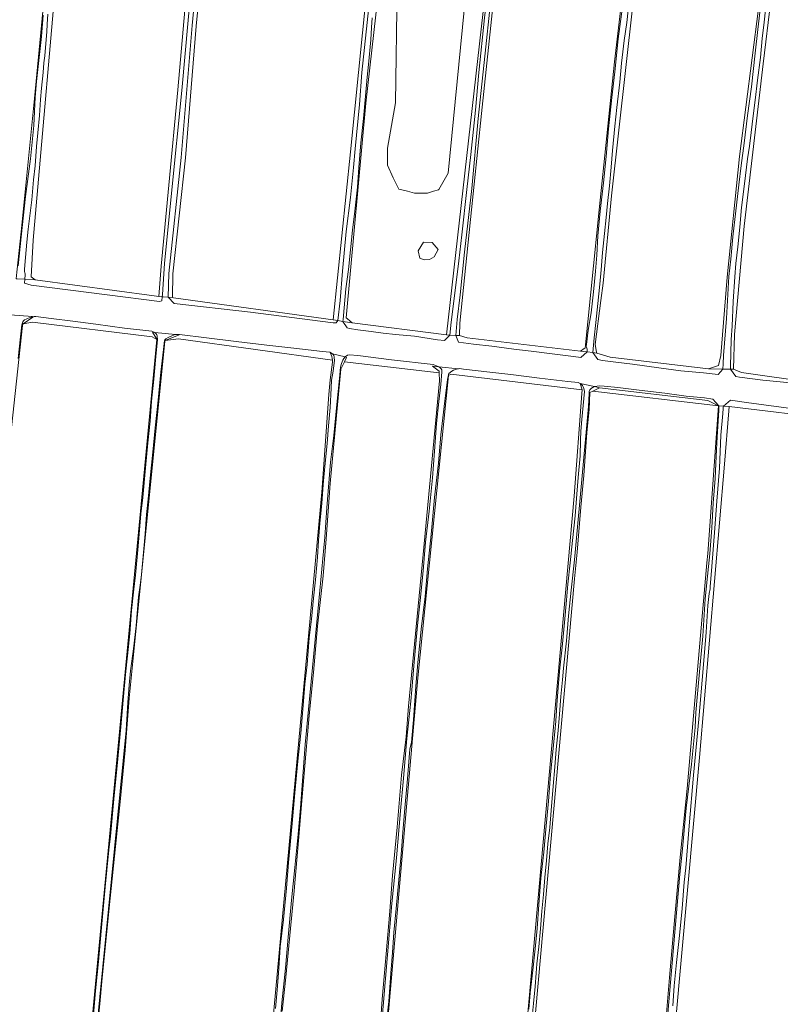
# Model space of a CAD drawing. Header units: metres. Extents: x 149984 to 156489, y 469398 to 478068.
# Tile 57 of 256: x 152953 to 153174, y 470113 to 470398. Entities that reach past the tile are written whole.
import ezdxf

# ---------------------------------------------------------------- set-up
doc = ezdxf.new("R2010")
doc.units = ezdxf.units.M
doc.header["$LTSCALE"] = 0.75
for name, color, linetype, lineweight in [('B-WE-GR-GRAS-GV', 252, 'Continuous', 13), ('B-WE-OG-TERREIN_ERF-GV', 252, 'Continuous', 18), ('B-WE-OG-TERREIN_OEVER-GV', 252, 'Continuous', 18), ('B-WE-OG-WATER-GV', 252, 'Continuous', 18), ('B-WE-OG-WATER_SLOOT-GV', 252, 'Continuous', 18)]:
    doc.layers.add(name, color=color, linetype=linetype, lineweight=lineweight)

msp = doc.modelspace()

# ---------------------------------------------------------------- linework, layer by layer
at = {"layer": 'B-WE-GR-GRAS-GV', "flags": 128}
for points in [[(152952.609, 470324.767), (152953.949, 470336.426), (152957.769, 470375.038), (152961.358, 470412.309), (152964.516, 470449.253), (152968.087, 470491.057), (152972.047, 470529.89), (152975.54, 470565.661), (152979.35, 470605.772), (152983.054, 470643.661), (152986.626, 470680.809)], [(153097.13, 470465.416), (153087.076, 470370.695), (153083.934, 470340.01), (153080.858, 470309.973), (153080.726, 470306.401), (153082.975, 470305.74), (153115.783, 470301.903), (153116.858, 470302.656), (153117.106, 470302.829), (153121.189, 470342.76), (153125.573, 470385.644), (153132.819, 470447.179)], [(153007.411, 470425.331), (153004.587, 470395.98), (153001.476, 470357.813), (152997.826, 470324.278), (152997.665, 470317.401), (152997.99, 470317.37), (153044.159, 470311.02), (153049.187, 470359.571), (153058.579, 470452.44)], [(152965.23, 470423.477), (152957.425, 470334.048), (152956.764, 470323.465), (152957.954, 470322.538), (152992.35, 470317.908), (152993.76, 470317.774), (152994.442, 470326.509), (152996.606, 470349.961), (152999.203, 470377.488), (153002.797, 470418.229)], [(153059.393, 470424.854), (153053.672, 470373.703), (153047.983, 470311.526), (153048.312, 470311.248), (153049.703, 470310.071), (153076.955, 470306.631), (153088.626, 470409.628)], [(153173.073, 470421.809), (153168.657, 470385.038), (153163.101, 470338.075), (153160.323, 470306.722), (153160.058, 470296.668), (153162.307, 470295.742), (153182.019, 470292.964), (153185.271, 470293.338), (153185.458, 470293.36), (153185.81, 470297.46), (153186.252, 470302.621), (153199.217, 470400.252)], [(153082.065, 470400.539), (153077.465, 470353.387), (153074.72, 470348.705), (153074.672, 470348.623), (153073.237, 470348.175), (153071.531, 470347.642), (153071.195, 470347.642), (153067.695, 470347.642), (153065.653, 470348.182), (153063.197, 470348.832), (153061.528, 470352.073), (153059.885, 470355.687), (153059.885, 470360.616), (153062.186, 470373.76), (153062.668, 470407.438)], [(153130.933, 470402.149), (153124.716, 470346.851), (153122.334, 470321.583), (153121.667, 470316.618), (153119.953, 470303.856), (153120.433, 470301.578), (153120.482, 470301.343), (153124.319, 470300.152), (153135.696, 470298.829), (153152.762, 470296.845), (153155.672, 470297.771), (153156.333, 470300.681), (153158.185, 470323.303), (153161.757, 470358.228), (153167.297, 470401.071)], [(152954.265, 470309.3), (152947.565, 470247.602), (152942.971, 470202.187), (152942.27, 470193.847), (152941.029, 470181.771), (152940.195, 470173.112), (152939.033, 470161.804), (152938.164, 470154.655), (152933.542, 470108.96), (152929.659, 470068.64), (152922.933, 469998.814), (152917.069, 469937.925), (152916.775, 469934.874), (152915.941, 469926.215), (152915.665, 469921.388), (152914.976, 469910.838), (152914.157, 469904.427), (152913.99, 469903.959), (152913.768, 469903.651), (152914.072, 469903.594), (152953.268, 469896.282), (152953.518, 469896.235), (152960.335, 469965.034)], [(152960.335, 469965.034), (152971.642, 470079.327), (152993.129, 470305.276), (152991.769, 470306.099), (152957.162, 470310.306), (152954.518, 470309.829)], [(153043.965, 470299.281), (152999.469, 470305.464), (152995.615, 470304.983), (152995.447, 470304.695), (152985.196, 470201.562), (152984.003, 470186.432), (152982.563, 470171.557), (152981.159, 470158.637), (152979.645, 470143.608), (152978.498, 470132.085), (152977.384, 470120.583), (152976.656, 470113.097), (152975.774, 470104.46)], [(153005.996, 469892.501), (153006.209, 469893.947), (153006.455, 469895.625), (153015.633, 469988.318), (153040.901, 470261.104), (153042.967, 470289.346), (153043.282, 470293.647), (153043.95, 470298.772)], [(153057.67, 470104.676), (153058.394, 470114.458), (153059.497, 470127.549), (153060.583, 470139.886), (153061.393, 470150.257), (153062.677, 470164.17), (153063.978, 470179.22), (153065.264, 470190.375), (153066.008, 470199.189), (153070.202, 470243.11), (153075.003, 470293.38), (153074.896, 470295.633), (153047.436, 470298.871), (153046.428, 470296.688), (153043.291, 470263.638), (153042.132, 470247.591), (153041.277, 470236.938), (153039.702, 470222.366), (153038.479, 470208.943), (153037.234, 470196.544), (153036.32, 470185.323), (153035.247, 470172.931), (153034.129, 470160.374), (153032.875, 470145.772), (153031.848, 470134.881), (153030.52, 470120.779), (153029.435, 470110.985)], [(153080.588, 469887.511), (153113.939, 470259.983), (153116.161, 470289.67), (153116.262, 470290.755), (153078.199, 470295.244), (153077.546, 470294.838), (153068.682, 470207.393), (153056.524, 470069.018)], [(153140.528, 470109.167), (153141.473, 470120.675), (153143.022, 470138.397), (153144.608, 470155.499), (153146.66, 470175.388), (153152.319, 470240.651), (153152.555, 470243.376), (153155.72, 470286.102), (153119.357, 470290.39), (153118.424, 470289.943), (153118.239, 470285.077), (153117.637, 470278.387), (153116.742, 470265.932), (153115.867, 470256.813), (153114.772, 470243.751), (153113.995, 470236.065), (153094.396, 470018.216)], [(153193.287, 470068.697), (153197.514, 470121.892), (153206.509, 470220.317), (153211.287, 470276.616), (153211.404, 470277.996), (153209.552, 470279.716), (153189.179, 470282.229), (153158.752, 470285.933), (153158.653, 470284.684), (153157.429, 470269.265), (153150.153, 470184.333), (153143.225, 470107.614)]]:
    msp.add_lwpolyline(points, dxfattribs=at)
for points in [[(153072.06, 470328.459), (153070.473, 470328.327), (153069.282, 470328.856), (153068.753, 470330.973), (153070.341, 470333.486), (153072.854, 470333.354), (153074.574, 470331.37), (153073.383, 470329.253)], [(153155.72, 470286.102), (153152.57, 470287.677), (153121.269, 470291.307), (153119.357, 470290.39)]]:
    msp.add_lwpolyline(points, close=True, dxfattribs=at)
at = {"layer": 'B-WE-GR-GRAS-GV'}
for points in [[(152954.518, 470309.829, 0.0358528), (152954.265, 470309.3)], [(153043.95, 470298.772, 0.0295019), (153043.965, 470299.281)]]:
    msp.add_lwpolyline(points, format="xyb", dxfattribs=at)
at = {"layer": 'B-WE-OG-TERREIN_ERF-GV', "flags": 128}
msp.add_lwpolyline([(153062.668, 470407.438), (153062.186, 470373.76), (153059.885, 470360.616), (153059.885, 470355.687), (153061.528, 470352.073), (153063.197, 470348.832), (153065.653, 470348.182), (153067.695, 470347.642), (153071.195, 470347.642), (153071.531, 470347.642), (153073.237, 470348.175), (153074.672, 470348.623), (153074.72, 470348.705), (153077.465, 470353.387), (153082.065, 470400.539)], dxfattribs=at)
msp.add_lwpolyline([(153072.06, 470328.459), (153073.383, 470329.253), (153074.574, 470331.37), (153072.854, 470333.354), (153070.341, 470333.486), (153068.753, 470330.973), (153069.282, 470328.856), (153070.473, 470328.327)], close=True, dxfattribs=at)
at = {"layer": 'B-WE-OG-TERREIN_OEVER-GV', "flags": 128}
for points in [[(153160.394, 470323.379), (153159.938, 470316.309), (153159.674, 470309.101), (153159.382, 470305.267), (153159.304, 470301.314), (153159.136, 470297.618), (153159.148, 470296.69), (153160.058, 470296.668), (153160.323, 470306.722), (153163.101, 470338.075), (153168.657, 470385.038), (153173.073, 470421.809), (153175.536, 470442.321), (153182.019, 470499.471), (153186.11, 470532.2), (153187.707, 470544.979), (153194.851, 470605.833), (153200.275, 470649.49), (153204.376, 470694.337), (153205.302, 470701.877), (153205.36, 470703.095)], [(153156.664, 470698.525), (153159.44, 470697.984), (153161.159, 470697.323), (153161.953, 470694.148), (153157.908, 470661.574), (153156.794, 470652.608), (153144.094, 470545.849), (153134.554, 470462.022), (153134.172, 470458.669), (153132.819, 470447.179), (153125.573, 470385.644), (153121.189, 470342.76), (153117.106, 470302.829), (153116.858, 470302.656), (153115.783, 470301.903), (153117.699, 470301.675)], [(152986.626, 470680.809), (152983.054, 470643.661), (152979.35, 470605.772), (152975.54, 470565.661), (152972.047, 470529.89), (152968.087, 470491.057), (152964.516, 470449.253), (152961.358, 470412.309), (152957.769, 470375.038), (152953.949, 470336.426), (152952.609, 470324.767), (152952.468, 470322.879), (152952.758, 470322.861)], [(152954.954, 470322.724), (152957.954, 470322.538), (152956.764, 470323.465), (152957.425, 470334.048), (152965.23, 470423.477), (152973.565, 470508.408), (152975.681, 470533.676), (152978.961, 470567.203), (152982.776, 470606.208), (152985.736, 470636.467), (152989.709, 470679.891)], [(153029.999, 470675.289), (153028.439, 470662.057), (153026.281, 470635.787), (153023.608, 470608.093), (153021.685, 470587.545), (153020.136, 470573.823), (153018.165, 470553.69), (153014.978, 470518.581), (153011.736, 470484.013), (153009.1, 470457.337), (153006.182, 470425.447), (153003.358, 470396.09), (153000.247, 470357.93), (152996.594, 470324.359), (152996.433, 470317.518), (152996.584, 470317.504)], [(152996.584, 470317.504), (152997.665, 470317.401), (152997.826, 470324.278), (153001.476, 470357.813), (153004.587, 470395.98), (153007.411, 470425.331), (153010.328, 470457.22), (153012.964, 470483.895), (153016.207, 470518.468), (153019.394, 470553.574), (153021.363, 470573.693), (153022.912, 470587.419), (153024.836, 470607.976), (153027.511, 470635.677), (153029.667, 470661.935), (153031.292, 470675.694)], [(153102.261, 470538.634), (153092.806, 470458.375), (153089.458, 470416.968), (153088.626, 470409.628), (153076.955, 470306.631), (153077.954, 470306.57), (153078.315, 470310.26), (153079.536, 470319.465), (153080.565, 470328.018), (153081.436, 470335.608), (153082.819, 470348.715), (153083.998, 470358.778), (153085.333, 470371.684), (153086.318, 470382.526), (153088.026, 470398.388), (153089.639, 470412.333), (153098.993, 470498.577), (153099.634, 470503.91), (153100.301, 470509.502), (153100.892, 470513.826), (153101.958, 470522.682), (153102.626, 470528.743), (153103.307, 470534.69), (153103.577, 470537.347)], [(153105.049, 470537.129), (153104.816, 470534.366), (153104.295, 470529.97), (153103.627, 470525.68), (153102.901, 470521.21), (153102.433, 470516.563), (153101.872, 470511.258), (153101.725, 470507.882), (153101.131, 470503.107), (153100.513, 470498.476), (153090.513, 470410.151), (153088.402, 470389.928), (153086.147, 470369.204), (153084.341, 470348.944), (153082.198, 470330.55), (153080.924, 470318.221), (153080.114, 470311.03), (153079.719, 470306.462), (153080.726, 470306.401), (153080.858, 470309.973), (153083.934, 470340.01), (153087.076, 470370.695), (153097.13, 470465.416), (153105.877, 470538.22)], [(153058.579, 470452.44), (153049.187, 470359.571), (153044.159, 470311.02), (153045.499, 470310.791), (153046.22, 470316.534), (153046.869, 470325.106), (153047.978, 470336.52), (153049.237, 470346.33), (153050.047, 470355.073), (153050.547, 470360.436), (153051.763, 470373.287), (153052.511, 470382.574), (153054.049, 470396.98), (153054.897, 470405.324)], [(153055.471, 470398.318), (153055.254, 470395.566), (153055.064, 470391.965), (153054.435, 470384.885), (153054.069, 470381.231), (153053.569, 470375.694), (153052.919, 470369.229), (153052.186, 470362.222), (153051.617, 470355.064), (153051.208, 470349.344), (153050.488, 470342.454), (153049.762, 470336.963), (153049.227, 470331.197), (153048.658, 470325.54), (153047.857, 470319.947), (153047.386, 470314.464), (153047.056, 470311.053), (153047.028, 470310.529), (153049.703, 470310.071), (153048.312, 470311.248), (153047.983, 470311.526), (153053.672, 470373.703), (153059.393, 470424.854)], [(153002.797, 470418.229), (152999.203, 470377.488), (152996.606, 470349.961), (152994.442, 470326.509), (152993.76, 470317.774), (152994.734, 470317.681), (152994.801, 470318.333), (152995.427, 470327.326), (152997.439, 470347.584), (153000.431, 470377.372), (153004.026, 470418.122)], [(153129.877, 470403.23), (153129.133, 470396.989), (153128.387, 470391.774), (153127.669, 470385.278), (153127.108, 470379.721), (153126.252, 470372.374), (153125.673, 470367.054), (153125.044, 470359.988), (153124.596, 470355.134), (153124.149, 470349.709), (153123.587, 470344.626), (153123.181, 470340.588), (153122.724, 470335.936), (153122.136, 470330.502), (153121.785, 470325.428), (153121.327, 470321.311), (153120.819, 470315.676), (153120.219, 470310.166), (153119.695, 470305.768), (153119.309, 470301.566), (153119.311, 470301.483), (153120.482, 470301.343), (153120.433, 470301.578), (153119.953, 470303.856), (153121.667, 470316.618), (153122.334, 470321.583), (153124.716, 470346.851), (153130.933, 470402.149)], [(153167.297, 470401.071), (153161.757, 470358.228), (153158.185, 470323.303), (153156.333, 470300.681), (153155.672, 470297.771), (153152.762, 470296.845), (153156.95, 470296.743), (153157.025, 470298.208), (153157.136, 470300.629), (153157.997, 470311.367), (153158.678, 470323.476), (153159.226, 470328.496), (153159.882, 470335.041), (153160.442, 470339.978), (153161.214, 470346.658), (153161.575, 470350.063), (153162.235, 470355.614), (153163.116, 470362.106), (153164.105, 470370.134), (153165.216, 470378.399), (153166.325, 470388.109), (153167.085, 470394.98), (153167.912, 470402.431)], [(153117.435, 470303.294), (153117.414, 470303.407), (153117.449, 470303.808), (153118.011, 470307.945), (153118.828, 470313.019), (153119.516, 470319.048), (153120.142, 470325.054), (153120.471, 470329.681), (153120.819, 470335.246), (153121.489, 470342.392), (153122.39, 470350.572), (153123.148, 470358.276), (153123.819, 470366.213), (153124.86, 470375.278), (153125.732, 470382.769), (153126.67, 470392.294), (153127.871, 470401.522)], [(153169.32, 470400.662), (153168.946, 470397.085), (153168.366, 470392.37), (153167.801, 470386.899), (153166.999, 470380.343), (153166.265, 470374.517), (153165.713, 470370.041), (153165.16, 470365.173), (153164.677, 470361.271), (153164.1, 470357.539), (153163.499, 470352.727), (153162.941, 470348.046), (153162.371, 470343.446), (153161.848, 470337.797), (153161.262, 470332.058), (153160.731, 470327.266), (153160.394, 470323.379)], [(152953.083, 470326.557), (152953.888, 470334.95), (152955.178, 470346.682), (152956.56, 470357.541), (152957.531, 470367.182), (152958, 470375.375), (152958.314, 470379.9), (152958.933, 470385.138), (152959.807, 470392.995), (152960.264, 470399.128)], [(152961.604, 470399.417), (152961.436, 470396.569), (152961.333, 470394.272), (152961.068, 470390.915), (152960.761, 470387.371), (152960.499, 470385.326), (152960.284, 470382.576), (152959.778, 470378.009), (152959.508, 470374.708), (152959.208, 470370.086), (152958.708, 470365.048), (152958.378, 470361.084), (152957.921, 470355.546), (152957.517, 470351.526), (152956.966, 470345.708), (152956.544, 470341.809), (152955.963, 470337.191), (152955.54, 470333.441), (152955.202, 470328.982), (152954.886, 470325.667), (152954.891, 470325.28), (152954.915, 470324.962), (152954.981, 470324.566), (152955.033, 470324.286), (152955.025, 470323.783), (152954.976, 470322.931)], [(152954.518, 470309.829), (152957.284, 470311.768), (152957.436, 470311.868), (152957.079, 470311.805), (152956.227, 470311.541)], [(152947.565, 470247.602), (152954.265, 470309.3)], [(152954.54, 470310.661), (152954.374, 470310.399), (152954.178, 470309.869), (152954.098, 470309.561), (152953.675, 470306.051), (152953.036, 470299.778)], [(152975.774, 470104.46), (152976.656, 470113.097), (152977.384, 470120.583), (152978.498, 470132.085), (152979.645, 470143.608), (152981.159, 470158.637), (152982.563, 470171.557), (152984.003, 470186.432), (152985.196, 470201.562), (152995.447, 470304.695), (152995.615, 470304.983), (152999.626, 470306.612), (152998.595, 470306.719), (152998.425, 470306.693), (152997.543, 470306.389), (152996.434, 470305.888), (152995.77, 470305.514), (152995.452, 470305.19), (152995.377, 470304.968), (152995.054, 470302.401), (152994.324, 470295.795), (152993.536, 470287.722), (152992.718, 470279.694), (152992.004, 470272.679), (152991.28, 470265.195), (152990.691, 470259.084), (152990.184, 470254.641), (152989.835, 470249.039), (152989.29, 470243.678), (152988.696, 470237.289), (152988.397, 470234.858), (152987.885, 470230.819), (152987.148, 470222.448), (152986.393, 470215.831), (152985.582, 470209.432), (152985.166, 470205.324), (152984.815, 470200.263), (152984.271, 470192.186), (152958.955, 469935.624)], [(152992.559, 470307.343), (152991.953, 470307.406), (152993.143, 470305.421), (152993.129, 470305.276), (152971.642, 470079.327)], [(152974.408, 470105.44), (152975.4, 470116.8), (152976.307, 470125.376), (152977.173, 470135.154), (152978.248, 470146.796), (152979.282, 470157.659), (152979.714, 470161.594), (152980.719, 470172.298), (152981.717, 470181.972), (152982.792, 470193.193), (152983.714, 470204.221), (152984.169, 470209.287), (152984.684, 470213.771), (152985.333, 470220.261), (152985.852, 470226.867), (152986.502, 470233.014), (152986.964, 470237.078), (152987.806, 470245.48), (152988.542, 470254.824), (152989.093, 470259.605), (152989.896, 470268.182), (152990.569, 470275.414), (152991.199, 470281.626), (152991.668, 470287.456), (152992.272, 470293.815), (152992.911, 470300.4), (152993.327, 470305.236), (152993.229, 470306.396)], [(153043.414, 470301.32), (153043.955, 470301.18), (153043.241, 470301.611), (153041.108, 470301.849), (153032.762, 470302.753), (153024.996, 470303.667), (153016.095, 470304.726), (153007.547, 470305.765), (152999.68, 470306.715), (152999.03, 470306.785), (152998.595, 470306.719), (152999.626, 470306.612), (152995.615, 470304.983), (152999.469, 470305.464), (153043.965, 470299.281)], [(153027.454, 470111.748), (153027.972, 470117.073), (153028.455, 470123.281), (153028.872, 470129.538), (153029.801, 470137.461), (153030.643, 470146.527), (153031.295, 470153.958), (153032.324, 470165.258), (153033.118, 470174.118), (153033.918, 470183.249), (153034.851, 470191.4), (153035.466, 470199.426), (153036.035, 470205.607), (153036.631, 470211.295), (153037.278, 470219.024), (153037.922, 470224.389), (153038.522, 470230.416), (153039.088, 470235.731), (153039.631, 470242.291), (153039.981, 470247.137), (153040.31, 470252.165), (153040.88, 470257.823), (153041.295, 470263.294), (153041.805, 470268.594), (153042.454, 470275.22), (153042.824, 470280.338), (153043.278, 470285.578), (153043.597, 470291.21), (153043.754, 470293.489), (153044.163, 470296.082), (153044.617, 470299.264), (153044.509, 470299.985)], [(153029.435, 470110.985), (153030.52, 470120.779), (153031.848, 470134.881), (153032.875, 470145.772), (153034.129, 470160.374), (153035.247, 470172.931), (153036.32, 470185.323), (153037.234, 470196.544), (153038.479, 470208.943), (153039.702, 470222.366), (153041.277, 470236.938), (153042.132, 470247.591), (153043.291, 470263.638), (153046.428, 470296.688), (153047.436, 470298.871), (153048.016, 470300.127), (153047.627, 470300.228)], [(153043.955, 470301.18), (153043.414, 470301.32)], [(153043.95, 470298.772), (153043.282, 470293.647), (153042.967, 470289.346), (153040.901, 470261.104), (153015.633, 469988.318)], [(153046.621, 470298.323), (153046.339, 470297.32), (153046.008, 470294.019), (153045.24, 470286.492), (153044.375, 470277.525), (153043.438, 470269.821), (153042.385, 470256.601), (153041.813, 470248.072), (153040.35, 470232.655), (153036.125, 470188.155)], [(153074.77, 470297.424), (153072.887, 470297.614), (153074.871, 470296.159), (153074.896, 470295.633), (153075.003, 470293.38), (153070.202, 470243.11), (153066.008, 470199.189), (153065.264, 470190.375), (153063.978, 470179.22), (153062.677, 470164.17), (153061.393, 470150.257), (153060.583, 470139.886), (153059.497, 470127.549), (153058.394, 470114.458), (153057.67, 470104.676)], [(153054.916, 470067.867), (153061.19, 470142.143), (153062.492, 470155.293), (153063.654, 470168.89), (153064.505, 470178.378), (153065.543, 470189.856), (153066.625, 470200.699), (153066.934, 470203.928), (153067.662, 470211.924), (153068.601, 470222.532), (153069.362, 470229.792), (153070.189, 470238.399), (153070.903, 470246.661), (153071.921, 470255.659), (153072.892, 470265.239), (153073.538, 470272.942), (153074.114, 470280.99), (153074.792, 470287.307), (153075.373, 470292.239), (153075.665, 470295.892), (153075.588, 470296.535)], [(153056.524, 470069.018), (153068.682, 470207.393), (153077.546, 470294.838), (153078.199, 470295.244), (153116.262, 470290.755), (153115.667, 470292.567), (153115.075, 470292.803), (153112.053, 470293.167), (153103.912, 470294.138), (153095.63, 470295.153), (153089.563, 470295.847), (153081.937, 470296.738), (153080.729, 470296.888), (153080.448, 470296.85)], [(153077.677, 470295.448), (153077.591, 470295.301), (153077.515, 470295.063), (153077.317, 470293.698), (153076.468, 470287.591), (153075.39, 470277.721), (153074.638, 470269.55), (153073.507, 470259.549), (153072.522, 470248.828), (153071.467, 470238.95), (153070.799, 470230.894), (153069.675, 470221.514), (153068.727, 470211.704), (153068.118, 470205.022), (153067.46, 470195.285), (153066.968, 470189.84), (153066.84, 470188.683), (153066.613, 470187.613), (153066.398, 470186.763), (153066.176, 470184.315), (153065.724, 470178.229), (153064.934, 470169.649), (153064.36, 470162.66), (153063.844, 470156.29), (153063.143, 470148.971), (153062.399, 470140.675), (153061.762, 470133.686), (153061.356, 470127.894), (153060.859, 470121.953), (153060.254, 470113.777), (153059.787, 470109.577)], [(153080.448, 470296.85), (153080.166, 470296.811), (153079.549, 470296.626)], [(153115.667, 470292.567), (153116.262, 470290.755), (153116.161, 470289.67), (153113.939, 470259.983), (153080.588, 469887.511)], [(153094.396, 470018.216), (153113.995, 470236.065), (153114.772, 470243.751), (153115.867, 470256.813), (153116.742, 470265.932), (153117.637, 470278.387), (153118.239, 470285.077), (153118.424, 470289.943), (153119.357, 470290.39), (153121.269, 470291.307), (153119.76, 470291.647)], [(153100.807, 470111.517), (153101.228, 470116.31), (153102.005, 470122.796), (153102.616, 470129.022), (153103.178, 470134.867), (153103.7, 470141.787), (153104.317, 470149.42), (153105.127, 470156.981), (153105.869, 470164.604), (153106.49, 470171.703), (153107.107, 470179.39), (153107.632, 470185.101), (153108.343, 470191.788), (153108.595, 470194.871), (153108.866, 470199.557), (153109.42, 470205.839), (153109.79, 470210.3), (153110.488, 470216.297), (153111.131, 470223.425), (153111.732, 470229.903), (153112.125, 470234.512), (153112.808, 470240.687), (153113.458, 470247.105), (153114.209, 470254.277), (153114.691, 470260.494), (153115.046, 470265.407), (153115.674, 470271.641), (153115.759, 470276.163), (153115.808, 470278.8), (153116.095, 470282.126), (153116.713, 470288.252), (153116.867, 470290.213), (153116.708, 470291.127)], [(153118.227, 470289.682), (153118.06, 470285.902), (153114.354, 470244.709), (153113.994, 470241.584), (153113.061, 470232.793), (153112.31, 470225.335), (153111.716, 470218.11), (153110.879, 470210.202), (153110.533, 470206.785), (153110.041, 470202.022), (153109.636, 470196.855), (153109.298, 470192.152), (153108.728, 470186.633), (153108.333, 470181.644), (153107.891, 470176.091), (153107.286, 470169.056), (153106.837, 470164.064), (153106.322, 470159.365), (153105.894, 470154.551), (153105.401, 470149.616), (153105.067, 470144.755), (153104.575, 470139.877), (153104.21, 470134.784), (153103.681, 470129.55), (153103.138, 470124.669), (153102.89, 470121.948), (153102.594, 470118.088), (153102.156, 470113.21), (153101.667, 470108.383)], [(153119.209, 469862.935), (153119.95, 469862.549), (153120.917, 469864.188), (153121.62, 469869.873), (153123.631, 469886.125), (153124.092, 469889.852), (153125.607, 469906.442), (153125.889, 469909.537), (153129.648, 469950.706), (153139.305, 470064.212), (153139.87, 470070.47), (153143.225, 470107.614), (153150.153, 470184.333), (153157.429, 470269.265), (153158.653, 470284.684), (153158.752, 470285.933)], [(153139.075, 470087.914), (153144.512, 470150.612), (153145.278, 470157.923), (153146.311, 470169.661), (153147.885, 470182.44), (153148.959, 470193.021), (153149.162, 470197.418), (153149.521, 470201.723), (153150.238, 470209.184), (153151.164, 470219.481), (153151.841, 470230.276), (153152.787, 470239.644), (153153.149, 470243.234), (153153.764, 470250.806), (153154.191, 470257.939), (153154.715, 470265.115), (153155.029, 470271.511), (153155.296, 470277.127), (153155.738, 470284.721), (153155.784, 470286.031), (153155.786, 470286.098), (153155.72, 470286.102)], [(153155.72, 470286.102), (153152.555, 470243.376), (153152.319, 470240.651), (153146.66, 470175.388), (153144.608, 470155.499), (153143.022, 470138.397), (153141.473, 470120.675), (153140.528, 470109.167)], [(153158.752, 470285.933), (153157.135, 470286.023)], [(153157.003, 470285.297), (153156.942, 470283.839), (153156.325, 470277.639), (153155.947, 470268.093), (153155.162, 470258.499), (153154.648, 470250.7), (153153.724, 470239.603), (153153.278, 470233.704), (153153.232, 470233.173), (153153.019, 470231.828), (153152.638, 470228.35), (153152.079, 470220.569), (153151.262, 470210.061), (153149.977, 470195.434), (153148.435, 470179.269), (153147.217, 470164.575), (153146.237, 470152.434), (153145.748, 470148.322), (153145.129, 470140.698), (153144.359, 470132.808), (153143.526, 470124.996), (153142.855, 470118.281), (153142.451, 470112.521)], [(153036.125, 470188.155), (153035.549, 470180.238), (153034.748, 470169.754), (153034.015, 470162.17), (153033.051, 470152.509), (153032.134, 470143.057), (153031.208, 470132.39), (153030.435, 470123.422), (153029.346, 470113.33), (153028.559, 470103.362)]]:
    msp.add_lwpolyline(points, dxfattribs=at)
for points in [[(152957.954, 470322.538), (152954.954, 470322.724), (152954.911, 470321.585), (152956.762, 470320.972), (152978.779, 470318.182), (152993.913, 470316.272), (152994.608, 470316.46), (152994.734, 470317.681), (152993.76, 470317.774), (152992.35, 470317.908)], [(152996.584, 470317.504), (152996.433, 470317.518), (152998.165, 470315.739), (153020.227, 470313.197), (153040.402, 470310.614), (153044.235, 470310.08), (153045.077, 470310.153), (153045.499, 470310.791), (153044.159, 470311.02), (152997.99, 470317.37), (152997.665, 470317.401)], [(152957.436, 470311.868), (152957.284, 470311.768), (152954.518, 470309.829), (152957.162, 470310.306), (152991.769, 470306.099), (152993.129, 470305.276), (152993.143, 470305.421), (152991.953, 470307.406), (152992.559, 470307.343), (152991.714, 470307.669), (152983.777, 470308.608), (152975.486, 470309.698), (152968.854, 470310.564), (152962.571, 470311.32), (152958.153, 470311.908), (152957.654, 470311.907)], [(153047.028, 470310.529), (153048.218, 470308.705), (153048.913, 470308.515), (153051.339, 470308.12), (153055.224, 470307.559), (153058.623, 470307.125), (153062.201, 470306.738), (153067.742, 470306.232), (153074.384, 470305.201), (153076.393, 470304.967), (153077.954, 470306.57), (153076.955, 470306.631), (153049.703, 470310.071)], [(153079.719, 470306.462), (153080.439, 470304.494), (153084.827, 470303.904), (153090.116, 470303.328), (153096.495, 470302.494), (153101.438, 470301.936), (153106.807, 470301.199), (153113.692, 470300.336), (153115.868, 470300.075), (153117.699, 470301.675), (153115.783, 470301.903), (153082.975, 470305.74), (153080.726, 470306.401)], [(153074.896, 470295.633), (153074.871, 470296.159), (153072.887, 470297.614), (153074.77, 470297.424), (153073.089, 470298.016), (153061.097, 470299.419), (153051.318, 470300.666), (153048.952, 470300.846), (153048.317, 470300.761), (153047.627, 470300.228), (153048.016, 470300.127), (153047.436, 470298.871)], [(153120.732, 470299.507), (153122.138, 470299.262), (153126.007, 470298.766), (153130.829, 470298.162), (153138.448, 470297.126), (153144.83, 470296.234), (153151.333, 470295.641), (153155.591, 470295.157), (153156.95, 470296.743), (153152.762, 470296.845), (153135.696, 470298.829), (153124.319, 470300.152), (153120.482, 470301.343), (153119.311, 470301.483)], [(153160.058, 470296.668), (153159.148, 470296.69), (153160.663, 470294.593), (153161.786, 470294.386), (153168.565, 470293.488), (153177.445, 470292.683), (153184.743, 470291.846), (153185.9, 470292.317), (153182.019, 470292.964), (153162.307, 470295.742)], [(153155.72, 470286.102), (153155.786, 470286.098), (153154.059, 470288.075), (153151.675, 470288.375), (153146.373, 470288.934), (153140.208, 470289.752), (153132.777, 470290.611), (153126.516, 470291.359), (153122.626, 470291.818), (153121.348, 470291.924), (153119.76, 470291.647), (153121.269, 470291.307), (153152.57, 470287.677)], [(153212.276, 470279.5), (153210.529, 470281.089), (153208.937, 470281.314), (153199.97, 470282.414), (153189.882, 470283.59), (153180.288, 470284.885), (153163.818, 470287.102), (153159.131, 470287.698), (153157.135, 470286.023), (153158.752, 470285.933), (153189.179, 470282.229), (153209.552, 470279.716)]]:
    msp.add_lwpolyline(points, close=True, dxfattribs=at)
at = {"layer": 'B-WE-OG-TERREIN_OEVER-GV'}
for points in [[(152954.976, 470322.931, 0.020634), (152954.954, 470322.724)], [(152956.227, 470311.541, 0.1361402), (152954.54, 470310.661)], [(152954.265, 470309.3, -0.0358528), (152954.518, 470309.829)], [(152993.229, 470306.396, 0.1672801), (152992.559, 470307.343)], [(153117.7, 470302.204, 0.0320029), (153117.435, 470303.294)], [(153043.414, 470301.32, -0.1190938), (153043.965, 470299.281)], [(153043.965, 470299.281, 0.1190938), (153043.414, 470301.32)], [(153044.509, 470299.985, 0.1850618), (153043.955, 470301.18)], [(153047.627, 470300.228, 0.1147968), (153046.621, 470298.323)], [(153117.699, 470301.675, 0.08131), (153117.7, 470302.204)], [(153043.965, 470299.281, -0.0295019), (153043.95, 470298.772)], [(153075.588, 470296.535, 0.0978826), (153074.77, 470297.424)], [(153079.549, 470296.626, 0.0855036), (153077.677, 470295.448)], [(153116.708, 470291.127, 0.2127123), (153115.667, 470292.567)], [(153119.253, 470291.428, 0.3033398), (153118.227, 470289.682)], [(153119.76, 470291.647, 0.0285238), (153119.253, 470291.428)], [(153157.135, 470286.023, 0.0734564), (153157.003, 470285.297)]]:
    msp.add_lwpolyline(points, format="xyb", dxfattribs=at)
at = {"layer": 'B-WE-OG-WATER-GV', "flags": 128}
for points in [[(153028.505, 470675.451), (153027.085, 470661.628), (153026.057, 470651.164), (153021.87, 470606.22), (153017.916, 470565.711), (153013.738, 470523.034), (153007.373, 470457.569), (153004.026, 470418.122), (153000.431, 470377.372), (152997.439, 470347.584), (152995.427, 470327.326), (152994.801, 470318.333), (152994.734, 470317.681)], [(152994.734, 470317.681), (152995.026, 470317.653), (152996.433, 470317.518), (152996.594, 470324.359), (153000.247, 470357.93), (153003.358, 470396.09), (153006.182, 470425.447), (153009.1, 470457.337), (153011.736, 470484.013), (153014.978, 470518.581), (153018.165, 470553.69), (153020.136, 470573.823), (153021.685, 470587.545), (153023.608, 470608.093), (153026.281, 470635.787), (153028.439, 470662.057), (153029.999, 470675.289)], [(153088.026, 470398.388), (153086.318, 470382.526), (153085.333, 470371.684), (153083.998, 470358.778), (153082.819, 470348.715), (153081.436, 470335.608), (153080.565, 470328.018), (153079.536, 470319.465), (153078.315, 470310.26), (153077.954, 470306.57), (153079.719, 470306.462), (153080.114, 470311.03), (153080.924, 470318.221), (153082.198, 470330.55), (153084.341, 470348.944), (153086.147, 470369.204), (153088.402, 470389.928), (153090.513, 470410.151)], [(153054.897, 470405.324), (153054.049, 470396.98), (153052.511, 470382.574), (153051.763, 470373.287), (153050.547, 470360.436), (153050.047, 470355.073), (153049.237, 470346.33), (153047.978, 470336.52), (153046.869, 470325.106), (153046.22, 470316.534), (153045.499, 470310.791), (153047.028, 470310.529), (153047.056, 470311.053), (153047.386, 470314.464), (153047.857, 470319.947), (153048.658, 470325.54), (153049.227, 470331.197), (153049.762, 470336.963), (153050.488, 470342.454), (153051.208, 470349.344), (153051.617, 470355.064), (153052.186, 470362.222), (153052.919, 470369.229), (153053.569, 470375.694), (153054.069, 470381.231), (153054.435, 470384.885), (153055.064, 470391.965), (153055.254, 470395.566), (153055.471, 470398.318)], [(152960.264, 470399.128), (152959.807, 470392.995), (152958.933, 470385.138), (152958.314, 470379.9), (152958, 470375.375), (152957.531, 470367.182), (152956.56, 470357.541), (152955.178, 470346.682), (152953.888, 470334.95), (152953.083, 470326.557)], [(152954.976, 470322.931), (152955.025, 470323.783), (152955.033, 470324.286), (152954.981, 470324.566), (152954.915, 470324.962), (152954.891, 470325.28), (152954.886, 470325.667), (152955.202, 470328.982), (152955.54, 470333.441), (152955.963, 470337.191), (152956.544, 470341.809), (152956.966, 470345.708), (152957.517, 470351.526), (152957.921, 470355.546), (152958.378, 470361.084), (152958.708, 470365.048), (152959.208, 470370.086), (152959.508, 470374.708), (152959.778, 470378.009), (152960.284, 470382.576), (152960.499, 470385.326), (152960.761, 470387.371), (152961.068, 470390.915), (152961.333, 470394.272), (152961.436, 470396.569), (152961.604, 470399.417)], [(152952.758, 470322.861), (152954.954, 470322.724)]]:
    msp.add_lwpolyline(points, dxfattribs=at)
at = {"layer": 'B-WE-OG-WATER-GV'}
msp.add_lwpolyline([(152954.954, 470322.724, -0.020634), (152954.976, 470322.931)], format="xyb", dxfattribs=at)
at = {"layer": 'B-WE-OG-WATER_SLOOT-GV', "flags": 128}
for points in [[(153117.699, 470301.675), (153119.311, 470301.483), (153119.309, 470301.566), (153119.695, 470305.768), (153120.219, 470310.166), (153120.819, 470315.676), (153121.327, 470321.311), (153121.785, 470325.428), (153122.136, 470330.502), (153122.724, 470335.936), (153123.181, 470340.588), (153123.587, 470344.626), (153124.149, 470349.709), (153124.596, 470355.134), (153125.044, 470359.988), (153125.673, 470367.054), (153126.252, 470372.374), (153127.108, 470379.721), (153127.669, 470385.278), (153128.387, 470391.774), (153129.133, 470396.989), (153129.877, 470403.23)], [(153167.912, 470402.431), (153167.085, 470394.98), (153166.325, 470388.109), (153165.216, 470378.399), (153164.105, 470370.134), (153163.116, 470362.106), (153162.235, 470355.614), (153161.575, 470350.063), (153161.214, 470346.658), (153160.442, 470339.978), (153159.882, 470335.041), (153159.226, 470328.496), (153158.678, 470323.476), (153157.997, 470311.367), (153157.136, 470300.629), (153157.025, 470298.208), (153156.95, 470296.743), (153159.148, 470296.69), (153159.136, 470297.618), (153159.304, 470301.314), (153159.382, 470305.267), (153159.674, 470309.101), (153159.938, 470316.309), (153160.394, 470323.379), (153160.731, 470327.266), (153161.262, 470332.058), (153161.848, 470337.797), (153162.371, 470343.446), (153162.941, 470348.046), (153163.499, 470352.727), (153164.1, 470357.539), (153164.677, 470361.271), (153165.16, 470365.173), (153165.713, 470370.041), (153166.265, 470374.517), (153166.999, 470380.343), (153167.801, 470386.899), (153168.366, 470392.37), (153168.946, 470397.085), (153169.32, 470400.662)], [(153127.871, 470401.522), (153126.67, 470392.294), (153125.732, 470382.769), (153124.86, 470375.278), (153123.819, 470366.213), (153123.148, 470358.276), (153122.39, 470350.572), (153121.489, 470342.392), (153120.819, 470335.246), (153120.471, 470329.681), (153120.142, 470325.054), (153119.516, 470319.048), (153118.828, 470313.019), (153118.011, 470307.945), (153117.449, 470303.808), (153117.414, 470303.407), (153117.435, 470303.294)], [(153177.445, 470292.683), (153168.565, 470293.488), (153161.786, 470294.386), (153160.663, 470294.593), (153159.148, 470296.69), (153156.95, 470296.743), (153155.591, 470295.157), (153151.333, 470295.641), (153144.83, 470296.234), (153138.448, 470297.126), (153130.829, 470298.162), (153126.007, 470298.766), (153122.138, 470299.262), (153120.732, 470299.507), (153119.311, 470301.483), (153117.699, 470301.675), (153115.868, 470300.075), (153113.692, 470300.336), (153106.807, 470301.199), (153101.438, 470301.936), (153096.495, 470302.494), (153090.116, 470303.328), (153084.827, 470303.904), (153080.439, 470304.494), (153079.719, 470306.462), (153077.954, 470306.57), (153076.393, 470304.967), (153074.384, 470305.201), (153067.742, 470306.232), (153062.201, 470306.738), (153058.623, 470307.125), (153055.224, 470307.559), (153051.339, 470308.12), (153048.913, 470308.515), (153048.218, 470308.705), (153047.028, 470310.529), (153045.499, 470310.791), (153045.077, 470310.153), (153044.235, 470310.08), (153040.402, 470310.614), (153020.227, 470313.197), (152998.165, 470315.739), (152996.433, 470317.518), (152995.026, 470317.653), (152994.734, 470317.681), (152994.608, 470316.46), (152993.913, 470316.272), (152978.779, 470318.182), (152956.762, 470320.972), (152954.911, 470321.585), (152954.954, 470322.724), (152952.758, 470322.861)], [(152950.677, 470312.472), (152957.16, 470311.904), (152957.436, 470311.868), (152957.654, 470311.907), (152958.153, 470311.908), (152962.571, 470311.32), (152968.854, 470310.564), (152975.486, 470309.698), (152983.777, 470308.608), (152991.714, 470307.669), (152992.559, 470307.343), (152998.595, 470306.719), (152999.03, 470306.785), (152999.68, 470306.715), (153007.547, 470305.765), (153016.095, 470304.726), (153024.996, 470303.667), (153032.762, 470302.753), (153041.108, 470301.849), (153043.241, 470301.611), (153043.955, 470301.18), (153047.627, 470300.228), (153048.317, 470300.761), (153048.952, 470300.846), (153051.318, 470300.666), (153061.097, 470299.419), (153073.089, 470298.016), (153074.77, 470297.424), (153080.448, 470296.85), (153080.729, 470296.888), (153081.937, 470296.738), (153089.563, 470295.847), (153095.63, 470295.153), (153103.912, 470294.138), (153112.053, 470293.167), (153115.075, 470292.803), (153115.667, 470292.567), (153119.76, 470291.647), (153121.348, 470291.924), (153122.626, 470291.818), (153126.516, 470291.359), (153132.777, 470290.611), (153140.208, 470289.752), (153146.373, 470288.934), (153151.675, 470288.375), (153154.059, 470288.075), (153155.786, 470286.098), (153157.135, 470286.023), (153159.131, 470287.698), (153163.818, 470287.102), (153180.288, 470284.885)], [(152956.227, 470311.541), (152957.079, 470311.805), (152957.436, 470311.868), (152957.16, 470311.904), (152950.677, 470312.472)], [(152953.036, 470299.778), (152953.675, 470306.051), (152954.098, 470309.561), (152954.178, 470309.869), (152954.374, 470310.399), (152954.54, 470310.661)], [(152958.955, 469935.624), (152984.271, 470192.186), (152984.815, 470200.263), (152985.166, 470205.324), (152985.582, 470209.432), (152986.393, 470215.831), (152987.148, 470222.448), (152987.885, 470230.819), (152988.397, 470234.858), (152988.696, 470237.289), (152989.29, 470243.678), (152989.835, 470249.039), (152990.184, 470254.641), (152990.691, 470259.084), (152991.28, 470265.195), (152992.004, 470272.679), (152992.718, 470279.694), (152993.536, 470287.722), (152994.324, 470295.795), (152995.054, 470302.401), (152995.377, 470304.968), (152995.452, 470305.19), (152995.77, 470305.514), (152996.434, 470305.888), (152997.543, 470306.389), (152998.425, 470306.693), (152998.595, 470306.719), (152992.559, 470307.343)], [(152993.229, 470306.396), (152993.327, 470305.236), (152992.911, 470300.4), (152992.272, 470293.815), (152991.668, 470287.456), (152991.199, 470281.626), (152990.569, 470275.414), (152989.896, 470268.182), (152989.093, 470259.605), (152988.542, 470254.824), (152987.806, 470245.48), (152986.964, 470237.078), (152986.502, 470233.014), (152985.852, 470226.867), (152985.333, 470220.261), (152984.684, 470213.771), (152984.169, 470209.287), (152983.714, 470204.221), (152982.792, 470193.193), (152981.717, 470181.972), (152980.719, 470172.298), (152979.714, 470161.594), (152979.282, 470157.659), (152978.248, 470146.796), (152977.173, 470135.154), (152976.307, 470125.376), (152975.4, 470116.8), (152974.408, 470105.44)], [(153044.509, 470299.985), (153044.617, 470299.264), (153044.163, 470296.082), (153043.754, 470293.489), (153043.597, 470291.21), (153043.278, 470285.578), (153042.824, 470280.338), (153042.454, 470275.22), (153041.805, 470268.594), (153041.295, 470263.294), (153040.88, 470257.823), (153040.31, 470252.165), (153039.981, 470247.137), (153039.631, 470242.291), (153039.088, 470235.731), (153038.522, 470230.416), (153037.922, 470224.389), (153037.278, 470219.024), (153036.631, 470211.295), (153036.035, 470205.607), (153035.466, 470199.426), (153034.851, 470191.4), (153033.918, 470183.249), (153033.118, 470174.118), (153032.324, 470165.258), (153031.295, 470153.958), (153030.643, 470146.527), (153029.801, 470137.461), (153028.872, 470129.538), (153028.455, 470123.281), (153027.972, 470117.073), (153027.454, 470111.748)], [(153047.627, 470300.228), (153043.955, 470301.18)], [(153028.559, 470103.362), (153029.346, 470113.33), (153030.435, 470123.422), (153031.208, 470132.39), (153032.134, 470143.057), (153033.051, 470152.509), (153034.015, 470162.17), (153034.748, 470169.754), (153035.549, 470180.238), (153036.125, 470188.155), (153040.35, 470232.655), (153041.813, 470248.072), (153042.385, 470256.601), (153043.438, 470269.821), (153044.375, 470277.525), (153045.24, 470286.492), (153046.008, 470294.019), (153046.339, 470297.32), (153046.621, 470298.323)], [(153079.549, 470296.626), (153080.166, 470296.811), (153080.448, 470296.85), (153074.77, 470297.424)], [(153075.588, 470296.535), (153075.665, 470295.892), (153075.373, 470292.239), (153074.792, 470287.307), (153074.114, 470280.99), (153073.538, 470272.942), (153072.892, 470265.239), (153071.921, 470255.659), (153070.903, 470246.661), (153070.189, 470238.399), (153069.362, 470229.792), (153068.601, 470222.532), (153067.662, 470211.924), (153066.934, 470203.928), (153066.625, 470200.699), (153065.543, 470189.856), (153064.505, 470178.378), (153063.654, 470168.89), (153062.492, 470155.293), (153061.19, 470142.143), (153054.916, 470067.867)], [(153059.787, 470109.577), (153060.254, 470113.777), (153060.859, 470121.953), (153061.356, 470127.894), (153061.762, 470133.686), (153062.399, 470140.675), (153063.143, 470148.971), (153063.844, 470156.29), (153064.36, 470162.66), (153064.934, 470169.649), (153065.724, 470178.229), (153066.176, 470184.315), (153066.398, 470186.763), (153066.613, 470187.613), (153066.84, 470188.683), (153066.968, 470189.84), (153067.46, 470195.285), (153068.118, 470205.022), (153068.727, 470211.704), (153069.675, 470221.514), (153070.799, 470230.894), (153071.467, 470238.95), (153072.522, 470248.828), (153073.507, 470259.549), (153074.638, 470269.55), (153075.39, 470277.721), (153076.468, 470287.591), (153077.317, 470293.698), (153077.515, 470295.063), (153077.591, 470295.301), (153077.677, 470295.448)], [(153119.76, 470291.647), (153115.667, 470292.567)], [(153116.708, 470291.127), (153116.867, 470290.213), (153116.713, 470288.252), (153116.095, 470282.126), (153115.808, 470278.8), (153115.759, 470276.163), (153115.674, 470271.641), (153115.046, 470265.407), (153114.691, 470260.494), (153114.209, 470254.277), (153113.458, 470247.105), (153112.808, 470240.687), (153112.125, 470234.512), (153111.732, 470229.903), (153111.131, 470223.425), (153110.488, 470216.297), (153109.79, 470210.3), (153109.42, 470205.839), (153108.866, 470199.557), (153108.595, 470194.871), (153108.343, 470191.788), (153107.632, 470185.101), (153107.107, 470179.39), (153106.49, 470171.703), (153105.869, 470164.604), (153105.127, 470156.981), (153104.317, 470149.42), (153103.7, 470141.787), (153103.178, 470134.867), (153102.616, 470129.022), (153102.005, 470122.796), (153101.228, 470116.31), (153100.807, 470111.517)], [(153101.667, 470108.383), (153102.156, 470113.21), (153102.594, 470118.088), (153102.89, 470121.948), (153103.138, 470124.669), (153103.681, 470129.55), (153104.21, 470134.784), (153104.575, 470139.877), (153105.067, 470144.755), (153105.401, 470149.616), (153105.894, 470154.551), (153106.322, 470159.365), (153106.837, 470164.064), (153107.286, 470169.056), (153107.891, 470176.091), (153108.333, 470181.644), (153108.728, 470186.633), (153109.298, 470192.152), (153109.636, 470196.855), (153110.041, 470202.022), (153110.533, 470206.785), (153110.879, 470210.202), (153111.716, 470218.11), (153112.31, 470225.335), (153113.061, 470232.793), (153113.994, 470241.584), (153114.354, 470244.709), (153118.06, 470285.902), (153118.227, 470289.682)], [(153157.135, 470286.023), (153155.786, 470286.098), (153155.784, 470286.031), (153155.738, 470284.721), (153155.296, 470277.127), (153155.029, 470271.511), (153154.715, 470265.115), (153154.191, 470257.939), (153153.764, 470250.806), (153153.149, 470243.234), (153152.787, 470239.644), (153151.841, 470230.276), (153151.164, 470219.481), (153150.238, 470209.184), (153149.521, 470201.723), (153149.162, 470197.418), (153148.959, 470193.021), (153147.885, 470182.44), (153146.311, 470169.661), (153145.278, 470157.923), (153144.512, 470150.612), (153139.075, 470087.914)], [(153142.451, 470112.521), (153142.855, 470118.281), (153143.526, 470124.996), (153144.359, 470132.808), (153145.129, 470140.698), (153145.748, 470148.322), (153146.237, 470152.434), (153147.217, 470164.575), (153148.435, 470179.269), (153149.977, 470195.434), (153151.262, 470210.061), (153152.079, 470220.569), (153152.638, 470228.35), (153153.019, 470231.828), (153153.232, 470233.173), (153153.278, 470233.704), (153153.724, 470239.603), (153154.648, 470250.7), (153155.162, 470258.499), (153155.947, 470268.093), (153156.325, 470277.639), (153156.942, 470283.839), (153157.003, 470285.297)]]:
    msp.add_lwpolyline(points, dxfattribs=at)
at = {"layer": 'B-WE-OG-WATER_SLOOT-GV'}
for points in [[(152954.54, 470310.661, -0.1361402), (152956.227, 470311.541)], [(152992.559, 470307.343, -0.1672801), (152993.229, 470306.396)], [(153117.435, 470303.294, -0.0320029), (153117.7, 470302.204)], [(153043.955, 470301.18, -0.1850618), (153044.509, 470299.985)], [(153046.621, 470298.323, -0.1147968), (153047.627, 470300.228)], [(153117.7, 470302.204, -0.08131), (153117.699, 470301.675)], [(153074.77, 470297.424, -0.0978826), (153075.588, 470296.535)], [(153077.677, 470295.448, -0.0855036), (153079.549, 470296.626)], [(153115.667, 470292.567, -0.2127123), (153116.708, 470291.127)], [(153118.227, 470289.682, -0.3033398), (153119.253, 470291.428)], [(153119.253, 470291.428, -0.0285238), (153119.76, 470291.647)], [(153157.003, 470285.297, -0.0734564), (153157.135, 470286.023)]]:
    msp.add_lwpolyline(points, format="xyb", dxfattribs=at)

doc.saveas('drawing.dxf')
